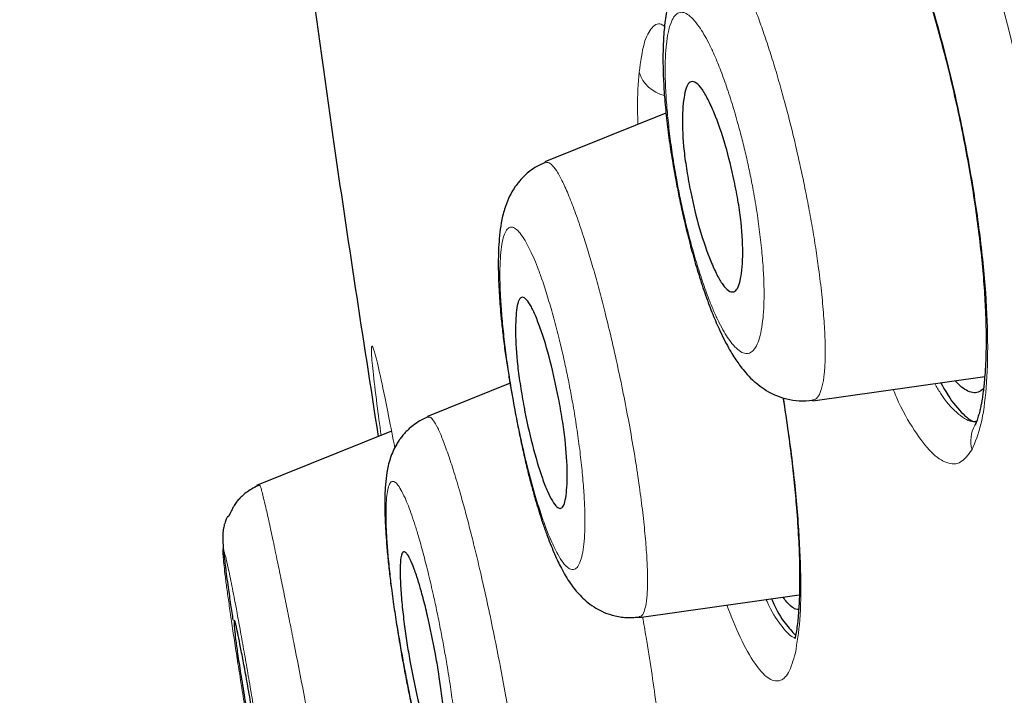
# Model space of a CAD drawing. Header units: millimetres. Extents: x 8 to 830, y 12 to 2106.
# Tile 126 of 256: x 93.39 to 101.67, y 1838.61 to 1844.3. Entities that reach past the tile are written whole.
import ezdxf

# ---------------------------------------------------------------- set-up
doc = ezdxf.new("R2010")
doc.units = ezdxf.units.MM

msp = doc.modelspace()

# ---------------------------------------------------------------- linework, layer by layer
at = {"color": 7, "linetype": 'Continuous', "lineweight": 30}
for p, q in [((98.8259, 1843.5104), (97.8083, 1843.0993)), ((100.0613, 1841.0898), (101.5067, 1841.2929)), ((97.5144, 1841.2374), (96.8215, 1840.9575)), ((101.4326, 1841.1579), (101.4329, 1841.158)), ((101.4326, 1841.1579), (101.4329, 1841.158)), ((96.5181, 1840.8335), (95.3834, 1840.3751)), ((98.6012, 1839.2657), (99.9475, 1839.4549))]:
    msp.add_line(p, q, dxfattribs=at)
at = {"color": 8, "linetype": 'Continuous', "lineweight": 0}
for centre, radius, start, end in [((98.8781, 1843.9413), 0.2908, 197.46333, 256.77837), ((101.6655, 1840.7505), 0.2755, 151.56325, 195.38822)]:
    msp.add_arc(centre, radius, start, end, dxfattribs=at)
at = {"color": 7, "linetype": 'Continuous', "lineweight": 30}
for points, knots in [([(121.0749, 1777.283), (120.7605, 1778.5113), (120.1349, 1780.956), (119.164, 1784.7258), (118.1901, 1788.5069), (117.2114, 1792.2995), (116.1318, 1796.4852), (114.9501, 1801.0645), (113.6678, 1806.0295), (112.2395, 1811.5769), (110.663, 1817.7062), (108.9476, 1824.4363), (107.231, 1831.185), (105.5157, 1837.9628), (104.0878, 1843.6189), (102.9499, 1848.142), (102.0941, 1851.5396), (101.2412, 1854.9237), (100.3957, 1858.2683), (99.6146, 1861.3448), (98.9069, 1864.1086), (98.2821, 1866.5237), (97.7161, 1868.669), (97.2199, 1870.5234), (96.7898, 1872.1214), (96.3572, 1873.724), (95.945, 1875.2455), (95.5676, 1876.6144), (95.2693, 1877.6968), (95.0447, 1878.5244), (94.8923, 1879.0924), (94.8033, 1879.418), (94.764, 1879.5397), (94.7518, 1879.5599), (94.7548, 1879.5505), (94.7549, 1879.5503)], [0, 0, 0, 0, 0.028425, 0.05657, 0.08452, 0.112315, 0.140016, 0.176198, 0.212256, 0.248183, 0.296953, 0.345657, 0.394582, 0.443744, 0.493149, 0.518005, 0.543042, 0.568293, 0.593809, 0.619642, 0.641414, 0.663436, 0.685471, 0.707234, 0.728734, 0.750032, 0.781688, 0.813115, 0.8444, 0.875629, 0.906839, 0.937939, 0.968835, 0.999453, 1, 1, 1, 1]), ([(121.0749, 1777.283), (120.7605, 1778.5113), (120.1349, 1780.956), (119.164, 1784.7258), (118.1901, 1788.5069), (117.2114, 1792.2995), (116.1318, 1796.4852), (114.9501, 1801.0645), (113.6678, 1806.0295), (112.2395, 1811.5769), (110.663, 1817.7062), (108.9476, 1824.4363), (107.231, 1831.185), (105.5157, 1837.9628), (104.0878, 1843.6189), (102.9499, 1848.142), (102.0941, 1851.5396), (101.2412, 1854.9237), (100.3957, 1858.2683), (99.6146, 1861.3448), (98.9069, 1864.1086), (98.2821, 1866.5237), (97.7161, 1868.669), (97.2199, 1870.5234), (96.7898, 1872.1214), (96.3572, 1873.724), (95.945, 1875.2455), (95.5676, 1876.6144), (95.2693, 1877.6968), (95.0447, 1878.5244), (94.8923, 1879.0924), (94.8033, 1879.418), (94.764, 1879.5397), (94.7518, 1879.5599), (94.7548, 1879.5505), (94.7549, 1879.5503)], [0, 0, 0, 0, 0.028425, 0.05657, 0.08452, 0.112315, 0.140016, 0.176198, 0.212256, 0.248183, 0.296953, 0.345657, 0.394582, 0.443744, 0.493149, 0.518005, 0.543042, 0.568293, 0.593809, 0.619642, 0.641414, 0.663436, 0.685471, 0.707234, 0.728734, 0.750032, 0.781688, 0.813115, 0.8444, 0.875629, 0.906839, 0.937939, 0.968835, 0.999453, 1, 1, 1, 1]), ([(121.3749, 1777.283), (121.0605, 1778.5113), (120.4349, 1780.956), (119.464, 1784.7258), (118.4901, 1788.5069), (117.5114, 1792.2995), (116.4318, 1796.4852), (115.2501, 1801.0645), (113.9678, 1806.0295), (112.5395, 1811.5769), (110.963, 1817.7062), (109.2476, 1824.4363), (107.531, 1831.185), (105.8157, 1837.9628), (104.3878, 1843.6189), (103.2499, 1848.142), (102.3941, 1851.5396), (101.5412, 1854.9237), (100.6957, 1858.2683), (99.9146, 1861.3448), (99.2069, 1864.1086), (98.5821, 1866.5237), (98.0161, 1868.669), (97.5199, 1870.5234), (97.0898, 1872.1214), (96.6572, 1873.724), (96.245, 1875.2455), (95.8676, 1876.6144), (95.5693, 1877.6968), (95.3447, 1878.5244), (95.1923, 1879.0923), (95.1033, 1879.418), (95.064, 1879.5396), (95.0518, 1879.5599), (95.0547, 1879.5508), (95.0547, 1879.5508)], [0, 0, 0, 0, 0.028441, 0.056601, 0.084566, 0.112377, 0.140093, 0.176295, 0.212372, 0.248318, 0.297116, 0.345846, 0.394798, 0.443986, 0.493419, 0.518288, 0.543339, 0.568603, 0.594134, 0.619981, 0.641765, 0.663799, 0.685846, 0.707621, 0.729133, 0.750442, 0.782115, 0.81356, 0.844862, 0.876108, 0.907335, 0.938451, 0.969364, 1, 1, 1, 1, 1]), ([(119.3425, 1777.4049), (119.087, 1778.3924), (118.5766, 1780.3658), (117.7834, 1783.4065), (116.9817, 1786.4763), (116.1728, 1789.5709), (115.3592, 1792.6797), (114.3887, 1796.3921), (113.2596, 1800.711), (111.973, 1805.6321), (110.6322, 1810.777), (109.2349, 1816.1421), (107.7879, 1821.7311), (106.3431, 1827.3234), (104.9026, 1832.9205), (103.4677, 1838.5169), (102.2784, 1843.1695), (101.3356, 1846.875), (100.6323, 1849.6415), (99.9358, 1852.3856), (99.2491, 1855.0941), (98.5772, 1857.7456), (97.9809, 1860.0977), (97.461, 1862.1408), (97.0154, 1863.8884), (96.5973, 1865.5141), (96.1686, 1867.1622), (95.745, 1868.7706), (95.3405, 1870.3023), (94.9646, 1871.7247), (94.6222, 1873.021), (94.3136, 1874.1775), (94.0543, 1875.1431), (93.8421, 1875.9391), (93.661, 1876.6302), (93.5247, 1877.1584), (93.4395, 1877.4877), (93.402, 1877.6141), (93.3905, 1877.6369), (93.3934, 1877.6267), (93.3934, 1877.6265)], [0, 0, 0, 0, 0.023406, 0.046777, 0.070122, 0.093442, 0.116743, 0.140035, 0.176612, 0.213166, 0.24969, 0.291146, 0.332583, 0.374049, 0.415564, 0.457116, 0.498706, 0.519522, 0.540357, 0.561218, 0.582102, 0.603012, 0.623946, 0.639666, 0.655398, 0.671136, 0.686871, 0.707827, 0.728758, 0.749661, 0.774709, 0.79973, 0.824743, 0.849752, 0.874757, 0.906002, 0.93721, 0.968374, 0.999494, 1, 1, 1, 1]), ([(119.3425, 1777.4049), (119.087, 1778.3924), (118.5766, 1780.3658), (117.7834, 1783.4065), (116.9817, 1786.4763), (116.1728, 1789.5709), (115.3592, 1792.6797), (114.3887, 1796.3921), (113.2596, 1800.711), (111.973, 1805.6321), (110.6322, 1810.777), (109.2349, 1816.1421), (107.7879, 1821.7311), (106.3431, 1827.3234), (104.9026, 1832.9205), (103.4677, 1838.5169), (102.2784, 1843.1695), (101.3356, 1846.875), (100.6323, 1849.6415), (99.9358, 1852.3856), (99.2491, 1855.0941), (98.5772, 1857.7456), (97.9809, 1860.0977), (97.461, 1862.1408), (97.0154, 1863.8884), (96.5973, 1865.5141), (96.1686, 1867.1622), (95.745, 1868.7706), (95.3405, 1870.3023), (94.9646, 1871.7247), (94.6222, 1873.021), (94.3136, 1874.1775), (94.0543, 1875.1431), (93.8421, 1875.9391), (93.661, 1876.6302), (93.5247, 1877.1584), (93.4395, 1877.4877), (93.402, 1877.6141), (93.3905, 1877.6369), (93.3934, 1877.6267), (93.3934, 1877.6265)], [0, 0, 0, 0, 0.023406, 0.046777, 0.070122, 0.093442, 0.116743, 0.140035, 0.176612, 0.213166, 0.24969, 0.291146, 0.332583, 0.374049, 0.415564, 0.457116, 0.498706, 0.519522, 0.540357, 0.561218, 0.582102, 0.603012, 0.623946, 0.639666, 0.655398, 0.671136, 0.686871, 0.707827, 0.728758, 0.749661, 0.774709, 0.79973, 0.824743, 0.849752, 0.874757, 0.906002, 0.93721, 0.968374, 0.999494, 1, 1, 1, 1]), ([(119.1207, 1777.3359), (118.828, 1778.4952), (118.2428, 1780.8126), (117.3119, 1784.4226), (116.3631, 1788.0801), (115.3998, 1791.7765), (114.3305, 1795.8703), (113.1558, 1800.3591), (111.8779, 1805.2416), (110.4463, 1810.7256), (108.8635, 1816.8085), (107.1441, 1823.49), (105.4347, 1830.1716), (103.7342, 1836.8495), (102.3279, 1842.4042), (101.2105, 1846.826), (100.3773, 1850.1163), (99.5555, 1853.3565), (98.7503, 1856.5263), (98.0149, 1859.4109), (97.3576, 1861.974), (96.7823, 1864.1964), (96.259, 1866.1824), (95.7941, 1867.9285), (95.3864, 1869.4473), (94.9706, 1870.9911), (94.5701, 1872.4735), (94.2034, 1873.8118), (93.9132, 1874.8777), (93.6943, 1875.6925), (93.5452, 1876.2589), (93.4569, 1876.5862), (93.414, 1876.7151), (93.4094, 1876.7218), (93.407, 1876.7251)], [0, 0, 0, 0, 0.027961, 0.055896, 0.083926, 0.111994, 0.13998, 0.176562, 0.213145, 0.249758, 0.299733, 0.349715, 0.399667, 0.449587, 0.499558, 0.524633, 0.549704, 0.574672, 0.599627, 0.624766, 0.645672, 0.666497, 0.687479, 0.708392, 0.729201, 0.750078, 0.781476, 0.812638, 0.843742, 0.874921, 0.906237, 0.937548, 0.968776, 1, 1, 1, 1]), ([(100.4312, 1845.8194), (100.4333, 1845.8172), (100.4395, 1845.8109), (100.4559, 1845.7933), (100.4811, 1845.7626), (100.511, 1845.7219), (100.5404, 1845.6775), (100.5696, 1845.6296), (100.5992, 1845.5778), (100.6311, 1845.5184), (100.6725, 1845.4366), (100.7243, 1845.3263), (100.7855, 1845.1847), (100.8507, 1845.0207), (100.918, 1844.8375), (100.9867, 1844.6351), (101.0559, 1844.4137), (101.1247, 1844.1742), (101.1917, 1843.9183), (101.255, 1843.6515), (101.313, 1843.3797), (101.3647, 1843.1089), (101.4095, 1842.8424), (101.4471, 1842.5829), (101.4771, 1842.3329), (101.4992, 1842.0953), (101.5122, 1841.8872), (101.5181, 1841.7081), (101.5188, 1841.5601), (101.5157, 1841.4333), (101.5101, 1841.3295), (101.5042, 1841.2574), (101.4992, 1841.2093), (101.4956, 1841.1792), (101.4923, 1841.1531), (101.4888, 1841.1283), (101.4848, 1841.1027), (101.4797, 1841.0729), (101.4728, 1841.0371), (101.4638, 1840.9969), (101.4525, 1840.955), (101.4389, 1840.9137), (101.4287, 1840.8928), (101.4232, 1840.8817)], [0, 0, 0, 0, 0.012765, 0.03652, 0.057871, 0.076822, 0.096507, 0.112819, 0.126986, 0.143361, 0.162327, 0.189686, 0.220317, 0.252213, 0.285271, 0.319491, 0.354885, 0.391489, 0.4292, 0.467871, 0.506527, 0.54494, 0.583105, 0.621014, 0.658662, 0.696066, 0.733164, 0.762607, 0.791293, 0.817003, 0.83952, 0.858847, 0.867315, 0.874986, 0.881861, 0.88794, 0.895095, 0.904574, 0.917293, 0.933227, 0.952343, 0.974609, 1, 1, 1, 1]), ([(100.4312, 1845.8194), (100.4333, 1845.8172), (100.4395, 1845.8109), (100.4559, 1845.7933), (100.4811, 1845.7626), (100.511, 1845.7219), (100.5404, 1845.6775), (100.5696, 1845.6296), (100.5992, 1845.5778), (100.6311, 1845.5184), (100.6725, 1845.4366), (100.7243, 1845.3263), (100.7855, 1845.1847), (100.8507, 1845.0207), (100.918, 1844.8375), (100.9867, 1844.6351), (101.0559, 1844.4137), (101.1247, 1844.1742), (101.1917, 1843.9183), (101.255, 1843.6515), (101.313, 1843.3797), (101.3647, 1843.1089), (101.4095, 1842.8424), (101.4471, 1842.5829), (101.4771, 1842.3329), (101.4992, 1842.0953), (101.5122, 1841.8872), (101.5181, 1841.7081), (101.5188, 1841.5601), (101.5157, 1841.4333), (101.5101, 1841.3295), (101.5042, 1841.2574), (101.4992, 1841.2093), (101.4956, 1841.1792), (101.4923, 1841.1531), (101.4888, 1841.1283), (101.4848, 1841.1027), (101.4797, 1841.0729), (101.4728, 1841.0371), (101.4638, 1840.9969), (101.4525, 1840.955), (101.4389, 1840.9137), (101.4287, 1840.8928), (101.4232, 1840.8817)], [0, 0, 0, 0, 0.012765, 0.03652, 0.057871, 0.076822, 0.096507, 0.112819, 0.126986, 0.143361, 0.162327, 0.189686, 0.220317, 0.252213, 0.285271, 0.319491, 0.354885, 0.391489, 0.4292, 0.467871, 0.506527, 0.54494, 0.583105, 0.621014, 0.658662, 0.696066, 0.733164, 0.762607, 0.791293, 0.817003, 0.83952, 0.858847, 0.867315, 0.874986, 0.881861, 0.88794, 0.895095, 0.904574, 0.917293, 0.933227, 0.952343, 0.974609, 1, 1, 1, 1]), ([(95.8025, 1844.9033), (95.8762, 1844.3655), (96.0644, 1842.992), (96.2767, 1841.6218), (96.4058, 1840.7882)], [0, 0, 0, 0, 0.391525, 1, 1, 1, 1]), ([(95.8025, 1844.9033), (95.8762, 1844.3655), (96.0644, 1842.992), (96.2767, 1841.6218), (96.4058, 1840.7882)], [0, 0, 0, 0, 0.391525, 1, 1, 1, 1]), ([(99.2275, 1844.9087), (99.1983, 1844.8952), (99.1448, 1844.8706), (99.0784, 1844.822), (99.0308, 1844.7782), (98.9987, 1844.7424), (98.9763, 1844.7142), (98.9489, 1844.676), (98.9161, 1844.621), (98.8834, 1844.5492), (98.8511, 1844.4552), (98.8255, 1844.3412), (98.8076, 1844.1955), (98.7998, 1844.0342), (98.801, 1843.8655), (98.8095, 1843.692), (98.8246, 1843.5127), (98.8464, 1843.3281), (98.8746, 1843.1381), (98.9048, 1842.9648), (98.9353, 1842.8084), (98.9663, 1842.6631), (99.0026, 1842.5078), (99.0456, 1842.3408), (99.0957, 1842.1661), (99.1514, 1841.9947), (99.2102, 1841.8363), (99.2642, 1841.7094), (99.3114, 1841.611), (99.3504, 1841.5374), (99.3869, 1841.4754), (99.4201, 1841.4242), (99.4559, 1841.3742), (99.4995, 1841.3205), (99.5513, 1841.2662), (99.6143, 1841.2125), (99.6827, 1841.1672), (99.7594, 1841.1294), (99.8459, 1841.101), (99.9497, 1841.084), (100.0225, 1841.0901), (100.0607, 1841.0933)], [0, 0, 0, 0, 0.021279, 0.039041, 0.05298, 0.062953, 0.070185, 0.078232, 0.097411, 0.118631, 0.138156, 0.175676, 0.216552, 0.256737, 0.294956, 0.332369, 0.369642, 0.40676, 0.442811, 0.477742, 0.5032, 0.529381, 0.558616, 0.590924, 0.6263, 0.664805, 0.70356, 0.740186, 0.763506, 0.785866, 0.805423, 0.821549, 0.835475, 0.852966, 0.874401, 0.89557, 0.915617, 0.932203, 0.952001, 0.974762, 1, 1, 1, 1]), ([(99.4006, 1842.9396), (99.4123, 1842.8788), (99.4355, 1842.7593), (99.4668, 1842.5361), (99.4775, 1842.2904), (99.457, 1842.1135), (99.4284, 1842.0295), (99.3955, 1841.9993), (99.353, 1842.0096), (99.3052, 1842.0604), (99.2548, 1842.1449), (99.1885, 1842.2913), (99.108, 1842.5247), (99.0406, 1842.7993), (99.0005, 1843.0229), (98.9691, 1843.2452), (98.9587, 1843.4906), (98.9779, 1843.6675), (99.0057, 1843.7514), (99.0374, 1843.7814), (99.0795, 1843.7705), (99.1279, 1843.7179), (99.1788, 1843.6311), (99.2457, 1843.4828), (99.3279, 1843.252), (99.3771, 1843.0405), (99.4006, 1842.9396)], [0, 0, 0, 0, 0.032632, 0.064119, 0.124954, 0.187231, 0.218455, 0.249642, 0.285112, 0.319496, 0.352554, 0.384421, 0.4445, 0.500367, 0.532806, 0.564248, 0.624922, 0.687168, 0.718249, 0.749454, 0.785671, 0.820496, 0.853976, 0.885863, 0.945522, 1, 1, 1, 1]), ([(97.8104, 1843.0952), (97.7862, 1843.0843), (97.7413, 1843.0639), (97.6839, 1843.0247), (97.6362, 1842.9842), (97.5998, 1842.9458), (97.5671, 1842.9051), (97.5352, 1842.8578), (97.4984, 1842.7883), (97.4622, 1842.6906), (97.4394, 1842.5895), (97.4253, 1842.4829), (97.4176, 1842.3734), (97.4151, 1842.2618), (97.4166, 1842.1501), (97.4205, 1842.0496), (97.4261, 1841.9532), (97.4335, 1841.855), (97.4434, 1841.7462), (97.4573, 1841.6201), (97.4759, 1841.4804), (97.4969, 1841.3418), (97.5182, 1841.2129), (97.5388, 1841.0959), (97.5583, 1840.9897), (97.5802, 1840.8758), (97.6055, 1840.7516), (97.6346, 1840.6186), (97.6635, 1840.4957), (97.6877, 1840.4011), (97.7075, 1840.329), (97.7236, 1840.2721), (97.7428, 1840.2071), (97.7672, 1840.1283), (97.7966, 1840.0391), (97.8281, 1839.9508), (97.8597, 1839.8688), (97.8888, 1839.7994), (97.9171, 1839.7371), (97.9473, 1839.6762), (97.9817, 1839.614), (98.0194, 1839.5546), (98.0593, 1839.5009), (98.1021, 1839.4518), (98.1549, 1839.4013), (98.2166, 1839.3552), (98.2899, 1839.3142), (98.3771, 1839.2813), (98.4841, 1839.2605), (98.5605, 1839.2664), (98.6007, 1839.2695)], [0, 0, 0, 0, 0.016933, 0.03146, 0.043352, 0.055976, 0.063985, 0.07895, 0.099929, 0.123977, 0.15694, 0.186808, 0.215605, 0.248932, 0.273549, 0.296809, 0.317974, 0.337201, 0.359368, 0.387278, 0.416228, 0.442784, 0.466923, 0.488603, 0.50779, 0.525722, 0.552157, 0.578019, 0.603293, 0.627063, 0.639041, 0.650106, 0.663879, 0.681613, 0.703366, 0.727195, 0.748358, 0.769383, 0.786526, 0.803989, 0.824123, 0.844903, 0.863464, 0.879969, 0.897092, 0.916154, 0.932434, 0.952044, 0.974778, 1, 1, 1, 1]), ([(97.9228, 1841.1114), (97.9337, 1841.0509), (97.9551, 1840.9319), (97.9859, 1840.7093), (98.0006, 1840.4642), (97.9888, 1840.2883), (97.9683, 1840.2061), (97.9432, 1840.1782), (97.9097, 1840.1898), (97.8714, 1840.2395), (97.8298, 1840.3223), (97.7733, 1840.4681), (97.7014, 1840.7062), (97.6393, 1840.9869), (97.6009, 1841.2141), (97.5701, 1841.4358), (97.5557, 1841.6806), (97.5665, 1841.8565), (97.5864, 1841.9387), (97.6106, 1841.9666), (97.6438, 1841.9546), (97.6825, 1841.9034), (97.7245, 1841.8188), (97.7816, 1841.6715), (97.8547, 1841.4355), (97.9006, 1841.2173), (97.9228, 1841.1114)], [0, 0, 0, 0, 0.0324945, 0.063949, 0.124943, 0.1872672, 0.2184778, 0.2496271, 0.2836906, 0.3170807, 0.3495315, 0.3812533, 0.4421402, 0.5003441, 0.5326522, 0.5640582, 0.6249017, 0.6871991, 0.7182709, 0.7494428, 0.7841122, 0.8178649, 0.8507015, 0.8823746, 0.9429235, 1, 1, 1, 1]), ([(101.138, 1841.2411), (101.1516, 1841.2153), (101.211, 1841.1038), (101.3085, 1840.9912), (101.3963, 1840.9087), (101.4338, 1840.9137), (101.438, 1840.9142)], [0, 0, 0, 0, 0.125842, 0.545512, 0.949571, 1, 1, 1, 1]), ([(101.138, 1841.2411), (101.1516, 1841.2153), (101.211, 1841.1038), (101.3085, 1840.9912), (101.3963, 1840.9087), (101.4338, 1840.9137), (101.438, 1840.9142)], [0, 0, 0, 0, 0.125842, 0.545512, 0.949571, 1, 1, 1, 1]), ([(101.4969, 1841.1907), (101.4823, 1841.1791), (101.454, 1841.1566), (101.405, 1841.1556), (101.3535, 1841.1743), (101.3044, 1841.2077), (101.2717, 1841.2434), (101.2583, 1841.258)], [0, 0, 0, 0, 0.221568, 0.430788, 0.642665, 0.853507, 1, 1, 1, 1]), ([(101.4969, 1841.1907), (101.4823, 1841.1791), (101.454, 1841.1566), (101.405, 1841.1556), (101.3535, 1841.1743), (101.3044, 1841.2077), (101.2717, 1841.2434), (101.2583, 1841.258)], [0, 0, 0, 0, 0.221568, 0.430788, 0.642665, 0.853507, 1, 1, 1, 1]), ([(99.8102, 1841.1144), (99.8107, 1841.1109), (99.8253, 1841.0235), (99.8492, 1840.8569), (99.8807, 1840.6196), (99.9054, 1840.3963), (99.9265, 1840.1652), (99.9421, 1839.9328), (99.9505, 1839.7067), (99.9509, 1839.5081), (99.9441, 1839.3369), (99.9311, 1839.192), (99.9174, 1839.1208), (99.9105, 1839.0852)], [0, 0, 0, 0, 0.003792, 0.096878, 0.187962, 0.276962, 0.363815, 0.476345, 0.585191, 0.690332, 0.793358, 0.896578, 1, 1, 1, 1]), ([(99.8102, 1841.1144), (99.8107, 1841.1109), (99.8253, 1841.0235), (99.8492, 1840.8569), (99.8807, 1840.6196), (99.9054, 1840.3963), (99.9265, 1840.1652), (99.9421, 1839.9328), (99.9505, 1839.7067), (99.9509, 1839.5081), (99.9441, 1839.3369), (99.9311, 1839.192), (99.9174, 1839.1208), (99.9105, 1839.0852)], [0, 0, 0, 0, 0.003792, 0.096878, 0.187962, 0.276962, 0.363815, 0.476345, 0.585191, 0.690332, 0.793358, 0.896578, 1, 1, 1, 1]), ([(96.8239, 1840.9532), (96.8006, 1840.9426), (96.757, 1840.9229), (96.7015, 1840.885), (96.6589, 1840.8485), (96.6264, 1840.8149), (96.601, 1840.7842), (96.5798, 1840.7549), (96.5557, 1840.7167), (96.5298, 1840.6661), (96.5061, 1840.6041), (96.4893, 1840.5429), (96.475, 1840.4698), (96.4659, 1840.3893), (96.4613, 1840.2919), (96.4608, 1840.2003), (96.4633, 1840.0985), (96.4693, 1839.9814), (96.4789, 1839.8519), (96.4918, 1839.7168), (96.5087, 1839.5668), (96.5304, 1839.4048), (96.5564, 1839.233), (96.579, 1839.0976), (96.5966, 1838.997), (96.6103, 1838.9216), (96.6258, 1838.837), (96.6446, 1838.7374), (96.6669, 1838.6226), (96.693, 1838.4944), (96.7229, 1838.3551), (96.7566, 1838.2084), (96.7921, 1838.0657), (96.8272, 1837.9372), (96.8596, 1837.8292), (96.8899, 1837.7366), (96.9182, 1837.6573), (96.9477, 1837.5824), (96.9802, 1837.5088), (97.0171, 1837.4374), (97.0542, 1837.3778), (97.0917, 1837.3281), (97.1267, 1837.2883), (97.1693, 1837.2479), (97.2223, 1837.2072), (97.2905, 1837.1676), (97.3767, 1837.1345), (97.4808, 1837.114), (97.555, 1837.1197), (97.5936, 1837.1227)], [0, 0, 0, 0, 0.015361, 0.028723, 0.039846, 0.048585, 0.056495, 0.063791, 0.072546, 0.088438, 0.106081, 0.123164, 0.139869, 0.171302, 0.198191, 0.222626, 0.24962, 0.279526, 0.310311, 0.33995, 0.368558, 0.404848, 0.437763, 0.467194, 0.480599, 0.4935, 0.508833, 0.527205, 0.548597, 0.572979, 0.600319, 0.630598, 0.663729, 0.695547, 0.723868, 0.748753, 0.774163, 0.796085, 0.819174, 0.844057, 0.868292, 0.881989, 0.89479, 0.907981, 0.922083, 0.937775, 0.956245, 0.977202, 1, 1, 1, 1]), ([(95.4081, 1840.3796), (95.3895, 1840.3713), (95.3536, 1840.3554), (95.306, 1840.3249), (95.2662, 1840.2934), (95.2347, 1840.2623), (95.2063, 1840.2282), (95.1895, 1840.201), (95.1758, 1840.1746), (95.1661, 1840.1543), (95.1608, 1840.1431), (95.1575, 1840.1363), (95.1548, 1840.1311), (95.153, 1840.1275), (95.1512, 1840.1242), (95.1491, 1840.1207), (95.1457, 1840.1158), (95.1426, 1840.1131), (95.1402, 1840.114), (95.1371, 1840.1127), (95.1326, 1840.106), (95.1273, 1840.0944), (95.1216, 1840.0793), (95.1159, 1840.0619), (95.1112, 1840.0456), (95.1073, 1840.0304), (95.1035, 1840.0125), (95.1003, 1839.9911), (95.0984, 1839.9657), (95.098, 1839.9334), (95.0998, 1839.8905), (95.1043, 1839.8323), (95.1116, 1839.7639), (95.1207, 1839.6883), (95.131, 1839.6099), (95.1453, 1839.5066), (95.1627, 1839.3851), (95.1775, 1839.2864), (95.1841, 1839.2423)], [0, 0, 0, 0, 0.0267553, 0.0515412, 0.0745984, 0.0964028, 0.117657, 0.1500018, 0.175615, 0.1870987, 0.191343, 0.1947531, 0.1975875, 0.1989232, 0.2002818, 0.203284, 0.2069601, 0.2184738, 0.2350714, 0.2615287, 0.2867212, 0.3069336, 0.3226071, 0.3346772, 0.3402589, 0.3472116, 0.3668953, 0.3951448, 0.4322221, 0.4781726, 0.5329833, 0.5966425, 0.6691889, 0.7225663, 0.7800191, 0.8410922, 0.9289895, 1, 1, 1, 1]), ([(96.8878, 1838.9573), (96.8964, 1838.9072), (96.9146, 1838.802), (96.9372, 1838.641), (96.9563, 1838.4772), (96.9667, 1838.3403), (96.9707, 1838.2375), (96.9705, 1838.1498), (96.9647, 1838.0829), (96.9519, 1838.0479), (96.9403, 1838.0385), (96.9314, 1838.0385), (96.923, 1838.0427), (96.9082, 1838.0565), (96.8852, 1838.0942), (96.8517, 1838.1751), (96.8038, 1838.3198), (96.7394, 1838.5619), (96.6821, 1838.839), (96.646, 1839.0566), (96.6234, 1839.2172), (96.6044, 1839.3801), (96.5942, 1839.5142), (96.5903, 1839.6139), (96.5899, 1839.6993), (96.5948, 1839.7681), (96.6066, 1839.8072), (96.6183, 1839.8181), (96.6278, 1839.8181), (96.6361, 1839.8137), (96.6509, 1839.7995), (96.6742, 1839.7608), (96.7081, 1839.6785), (96.7449, 1839.5677), (96.783, 1839.4336), (96.8333, 1839.2355), (96.8661, 1839.068), (96.8878, 1838.9573)], [0, 0, 0, 0, 0.026921, 0.056593, 0.089295, 0.124984, 0.149349, 0.171151, 0.207342, 0.233416, 0.249764, 0.260738, 0.271602, 0.282409, 0.314746, 0.346547, 0.378079, 0.439704, 0.500178, 0.52716, 0.556717, 0.589386, 0.624784, 0.647563, 0.668221, 0.703478, 0.730542, 0.749447, 0.760539, 0.771581, 0.782628, 0.8153, 0.847468, 0.878906, 0.910034, 0.940519, 1, 1, 1, 1]), ([(99.7136, 1839.422), (99.7151, 1839.4185), (99.7552, 1839.3233), (99.8251, 1839.2119), (99.8871, 1839.1471), (99.9159, 1839.1169)], [0, 0, 0, 0, 0.0201541, 0.5443228, 1, 1, 1, 1]), ([(99.7136, 1839.422), (99.7151, 1839.4185), (99.7552, 1839.3233), (99.8251, 1839.2119), (99.8871, 1839.1471), (99.9159, 1839.1169)], [0, 0, 0, 0, 0.0201541, 0.5443228, 1, 1, 1, 1]), ([(99.9422, 1839.3318), (99.9377, 1839.3315), (99.9205, 1839.3302), (99.8869, 1839.3513), (99.8477, 1839.3853), (99.8215, 1839.4216), (99.8113, 1839.4358)], [0, 0, 0, 0, 0.119773, 0.454449, 0.787298, 1, 1, 1, 1]), ([(99.9422, 1839.3318), (99.9377, 1839.3315), (99.9205, 1839.3302), (99.8869, 1839.3513), (99.8477, 1839.3853), (99.8215, 1839.4216), (99.8113, 1839.4358)], [0, 0, 0, 0, 0.119773, 0.454449, 0.787298, 1, 1, 1, 1]), ([(95.3661, 1838.3565), (95.3729, 1838.3148), (95.3864, 1838.2331), (95.4118, 1838.0802), (95.4393, 1837.9103), (95.4648, 1837.7443), (95.4815, 1837.6226), (95.4905, 1837.5401), (95.4948, 1837.4774), (95.4927, 1837.454), (95.4882, 1837.4615), (95.4832, 1837.4784), (95.4751, 1837.5127), (95.4622, 1837.574), (95.4428, 1837.6732), (95.418, 1837.8042), (95.3885, 1837.964), (95.3557, 1838.1478), (95.3264, 1838.3213), (95.3018, 1838.47), (95.2763, 1838.6234), (95.2485, 1838.7936), (95.2229, 1838.9598), (95.2063, 1839.081), (95.1973, 1839.1628), (95.1932, 1839.2243), (95.1952, 1839.2473), (95.1998, 1839.2393), (95.2052, 1839.2206), (95.2183, 1839.1662), (95.2409, 1839.0555), (95.2729, 1838.8866), (95.3015, 1838.7307), (95.3334, 1838.5514), (95.3551, 1838.4221), (95.3661, 1838.3565)], [0, 0, 0, 0, 0.022408, 0.043936, 0.083992, 0.120545, 0.153675, 0.183151, 0.209284, 0.250674, 0.268281, 0.286378, 0.3052, 0.334458, 0.365156, 0.397016, 0.43045, 0.465179, 0.501198, 0.523692, 0.545213, 0.585548, 0.622147, 0.655235, 0.684734, 0.71059, 0.751454, 0.769166, 0.787561, 0.806428, 0.865888, 0.897569, 0.930496, 0.964706, 1, 1, 1, 1])]:
    msp.add_open_spline(points, degree=3, knots=knots, dxfattribs=at)
at = {"color": 8, "linetype": 'Continuous', "lineweight": 0}
for points, knots in [([(118.9667, 1777.288), (118.7066, 1778.3202), (118.1884, 1780.3767), (117.3656, 1783.5682), (116.5289, 1786.7899), (115.6776, 1790.0483), (114.6248, 1794.0628), (113.3701, 1798.8363), (111.9182, 1804.3599), (110.4704, 1809.8863), (109.0295, 1815.4127), (107.6027, 1820.9416), (106.1877, 1826.4761), (104.7795, 1832.0134), (103.3812, 1837.5452), (102.227, 1842.1394), (101.3122, 1845.7927), (100.6291, 1848.5171), (99.9503, 1851.2226), (99.2787, 1853.897), (98.6198, 1856.5144), (98.0335, 1858.8332), (97.521, 1860.8484), (97.08, 1862.5697), (96.6658, 1864.1664), (96.2399, 1865.7816), (95.8158, 1867.3626), (95.4067, 1868.8719), (95.0238, 1870.2722), (94.6745, 1871.5468), (94.3622, 1872.6808), (94.0998, 1873.6292), (93.884, 1874.4135), (93.6997, 1875.0867), (93.5574, 1875.6015), (93.4649, 1875.9187), (93.4231, 1876.0406), (93.4207, 1876.0489), (93.4196, 1876.0528)], [0, 0, 0, 0, 0.025276, 0.050356, 0.075388, 0.100448, 0.125578, 0.167493, 0.209363, 0.251197, 0.293, 0.334803, 0.376615, 0.41847, 0.460322, 0.502097, 0.522956, 0.543824, 0.564743, 0.585751, 0.60677, 0.627741, 0.643504, 0.65934, 0.675072, 0.690683, 0.711539, 0.732528, 0.753511, 0.77853, 0.803558, 0.828687, 0.853792, 0.878802, 0.909938, 0.941071, 0.972268, 1, 1, 1, 1]), ([(118.9667, 1777.288), (118.7066, 1778.3202), (118.1884, 1780.3767), (117.3656, 1783.5682), (116.5289, 1786.7899), (115.6776, 1790.0483), (114.6248, 1794.0628), (113.3701, 1798.8363), (111.9182, 1804.3599), (110.4704, 1809.8863), (109.0295, 1815.4127), (107.6027, 1820.9416), (106.1877, 1826.4761), (104.7795, 1832.0134), (103.3812, 1837.5452), (102.227, 1842.1394), (101.3122, 1845.7927), (100.6291, 1848.5171), (99.9503, 1851.2226), (99.2787, 1853.897), (98.6198, 1856.5144), (98.0335, 1858.8332), (97.521, 1860.8484), (97.08, 1862.5697), (96.6658, 1864.1664), (96.2399, 1865.7816), (95.8158, 1867.3626), (95.4067, 1868.8719), (95.0238, 1870.2722), (94.6745, 1871.5468), (94.3622, 1872.6808), (94.0998, 1873.6292), (93.884, 1874.4135), (93.6997, 1875.0867), (93.5574, 1875.6015), (93.4649, 1875.9187), (93.4231, 1876.0406), (93.4207, 1876.0489), (93.4196, 1876.0528)], [0, 0, 0, 0, 0.025276, 0.050356, 0.075388, 0.100448, 0.125578, 0.167493, 0.209363, 0.251197, 0.293, 0.334803, 0.376615, 0.41847, 0.460322, 0.502097, 0.522956, 0.543824, 0.564743, 0.585751, 0.60677, 0.627741, 0.643504, 0.65934, 0.675072, 0.690683, 0.711539, 0.732528, 0.753511, 0.77853, 0.803558, 0.828687, 0.853792, 0.878802, 0.909938, 0.941071, 0.972268, 1, 1, 1, 1]), ([(100.1233, 1851.4422), (100.22, 1851.0634), (100.5955, 1849.5932), (101.2619, 1846.9799), (101.9335, 1844.3385), (102.3254, 1842.8005), (102.431, 1842.3861)], [0, 0, 0, 0, 0.128026, 0.496791, 0.864405, 1, 1, 1, 1]), ([(100.0089, 1845.8589), (100.0344, 1845.9183), (100.0852, 1846.037), (100.195, 1846.0771), (100.3242, 1846.017), (100.4714, 1845.8471), (100.6314, 1845.5693), (100.797, 1845.1983), (100.9612, 1844.7506), (101.117, 1844.2422), (101.2558, 1843.6926), (101.3712, 1843.1288), (101.4595, 1842.574), (101.5161, 1842.0508), (101.5373, 1841.5829), (101.5241, 1841.1888), (101.4808, 1840.8706), (101.4269, 1840.7419), (101.3998, 1840.6774)], [0, 0, 0, 0, 0.062585, 0.125163, 0.187699, 0.250158, 0.3126, 0.375095, 0.437616, 0.500179, 0.562708, 0.62519, 0.687682, 0.750145, 0.812511, 0.874878, 0.937363, 1, 1, 1, 1]), ([(100.0089, 1845.8589), (100.0344, 1845.9183), (100.0852, 1846.037), (100.195, 1846.0771), (100.3242, 1846.017), (100.4714, 1845.8471), (100.6314, 1845.5693), (100.797, 1845.1983), (100.9612, 1844.7506), (101.117, 1844.2422), (101.2558, 1843.6926), (101.3712, 1843.1288), (101.4595, 1842.574), (101.5161, 1842.0508), (101.5373, 1841.5829), (101.5241, 1841.1888), (101.4808, 1840.8706), (101.4269, 1840.7419), (101.3998, 1840.6774)], [0, 0, 0, 0, 0.062585, 0.125163, 0.187699, 0.250158, 0.3126, 0.375095, 0.437616, 0.500179, 0.562708, 0.62519, 0.687682, 0.750145, 0.812511, 0.874878, 0.937363, 1, 1, 1, 1]), ([(99.2282, 1844.9062), (99.2382, 1844.9092), (99.2606, 1844.9161), (99.3035, 1844.8899), (99.3548, 1844.8339), (99.4121, 1844.7445), (99.4736, 1844.6249), (99.5385, 1844.4778), (99.5999, 1844.32), (99.6566, 1844.1605), (99.7076, 1844.0056), (99.7581, 1843.8405), (99.8132, 1843.6474), (99.8715, 1843.4255), (99.9313, 1843.1763), (99.9817, 1842.9455), (100.0232, 1842.737), (100.0567, 1842.5525), (100.0859, 1842.3729), (100.1134, 1842.181), (100.1374, 1841.981), (100.1554, 1841.7802), (100.1651, 1841.5995), (100.1663, 1841.442), (100.1585, 1841.3107), (100.1419, 1841.2088), (100.117, 1841.1383), (100.0875, 1841.098), (100.0632, 1841.0961), (100.0524, 1841.0953)], [0, 0, 0, 0, 0.032323, 0.072876, 0.113197, 0.153459, 0.194001, 0.234746, 0.275577, 0.3062, 0.336788, 0.367343, 0.397907, 0.438706, 0.479557, 0.520393, 0.550972, 0.581474, 0.611896, 0.642285, 0.682813, 0.723385, 0.763984, 0.804582, 0.845182, 0.88583, 0.926568, 0.967369, 1, 1, 1, 1]), ([(98.9132, 1842.9648), (98.922, 1842.9176), (98.9395, 1842.8233), (98.9698, 1842.6822), (99.0027, 1842.5424), (99.042, 1842.391), (99.0879, 1842.2313), (99.14, 1842.0701), (99.1892, 1841.9362), (99.2342, 1841.8285), (99.2747, 1841.7423), (99.3151, 1841.6676), (99.3592, 1841.5983), (99.406, 1841.5395), (99.4539, 1841.499), (99.498, 1841.4827), (99.5376, 1841.4903), (99.5722, 1841.5228), (99.6011, 1841.5794), (99.6241, 1841.6573), (99.6404, 1841.7562), (99.6499, 1841.8744), (99.6523, 1842.0102), (99.6472, 1842.1632), (99.6346, 1842.3307), (99.6153, 1842.5085), (99.5892, 1842.6934), (99.5594, 1842.8662), (99.5283, 1843.0237), (99.4972, 1843.1646), (99.4631, 1843.3039), (99.4227, 1843.4545), (99.3756, 1843.6134), (99.3221, 1843.774), (99.272, 1843.9073), (99.2264, 1844.0149), (99.1856, 1844.1006), (99.145, 1844.1753), (99.1009, 1844.2447), (99.0543, 1844.3036), (99.007, 1844.3448), (98.9638, 1844.3618), (98.9254, 1844.3544), (98.8922, 1844.3226), (98.8648, 1844.2665), (98.8433, 1844.1889), (98.8282, 1844.0901), (98.8199, 1843.9719), (98.8184, 1843.8359), (98.824, 1843.6829), (98.8365, 1843.5163), (98.8556, 1843.3388), (98.8807, 1843.1541), (98.9024, 1843.0277), (98.9132, 1842.9648)], [0, 0, 0, 0, 0.015525, 0.031018, 0.046649, 0.062584, 0.083416, 0.104406, 0.125074, 0.140632, 0.156125, 0.171716, 0.187566, 0.208537, 0.229266, 0.250087, 0.270783, 0.291499, 0.312575, 0.333546, 0.354264, 0.375058, 0.395765, 0.416448, 0.437476, 0.4586, 0.47936, 0.500139, 0.515722, 0.531223, 0.546816, 0.562668, 0.583461, 0.604384, 0.625162, 0.640585, 0.656029, 0.671656, 0.687621, 0.70845, 0.729386, 0.750096, 0.770867, 0.79156, 0.812529, 0.833523, 0.854231, 0.874989, 0.895765, 0.916462, 0.937435, 0.958273, 0.979207, 1, 1, 1, 1]), ([(98.6007, 1843.8541), (98.6126, 1843.9421), (98.6365, 1844.1181), (98.7071, 1844.2373), (98.7672, 1844.2792), (98.8093, 1844.242), (98.8144, 1844.2376)], [0, 0, 0, 0, 0.31906, 0.638198, 0.95685, 1, 1, 1, 1]), ([(98.6007, 1843.8541), (98.6126, 1843.9421), (98.6365, 1844.1181), (98.7071, 1844.2373), (98.7672, 1844.2792), (98.8093, 1844.242), (98.8144, 1844.2376)], [0, 0, 0, 0, 0.31906, 0.638198, 0.95685, 1, 1, 1, 1]), ([(98.5902, 1843.4153), (98.5888, 1843.4597), (98.5833, 1843.6341), (98.5933, 1843.7602), (98.6007, 1843.8541)], [0, 0, 0, 0, 0.255062, 1, 1, 1, 1]), ([(98.5902, 1843.4153), (98.5888, 1843.4597), (98.5833, 1843.6341), (98.5933, 1843.7602), (98.6007, 1843.8541)], [0, 0, 0, 0, 0.255062, 1, 1, 1, 1]), ([(97.8111, 1843.0924), (97.8187, 1843.0948), (97.8363, 1843.1003), (97.8713, 1843.0721), (97.9144, 1843.0137), (97.9633, 1842.9215), (98.0165, 1842.7993), (98.0733, 1842.6496), (98.1275, 1842.4896), (98.1779, 1842.3282), (98.2237, 1842.1717), (98.2693, 1842.0054), (98.3194, 1841.8112), (98.373, 1841.5886), (98.4286, 1841.3393), (98.4804, 1841.0877), (98.5275, 1840.8383), (98.5689, 1840.5953), (98.6036, 1840.3634), (98.6316, 1840.1459), (98.6526, 1839.9456), (98.6664, 1839.7657), (98.6725, 1839.609), (98.6706, 1839.4789), (98.6606, 1839.3783), (98.6428, 1839.3104), (98.6226, 1839.2744), (98.606, 1839.2737), (98.6001, 1839.2735)], [0, 0, 0, 0, 0.031372, 0.072434, 0.113253, 0.153983, 0.194982, 0.236184, 0.277479, 0.30846, 0.339412, 0.370338, 0.401257, 0.44249, 0.483749, 0.524988, 0.566146, 0.607189, 0.648166, 0.689179, 0.730247, 0.771354, 0.812477, 0.853623, 0.894839, 0.936143, 0.977508, 1, 1, 1, 1]), ([(97.5287, 1841.1692), (97.5369, 1841.1221), (97.5532, 1841.0279), (97.5809, 1840.8868), (97.6107, 1840.7468), (97.6458, 1840.595), (97.6864, 1840.4343), (97.7321, 1840.2716), (97.7748, 1840.1358), (97.8135, 1840.026), (97.8482, 1839.9379), (97.8824, 1839.8611), (97.9195, 1839.7893), (97.9586, 1839.7277), (97.9981, 1839.6844), (98.0339, 1839.6655), (98.0655, 1839.6707), (98.0924, 1839.7013), (98.114, 1839.7562), (98.1304, 1839.8329), (98.1409, 1839.9307), (98.1453, 1840.0479), (98.1437, 1840.1829), (98.1356, 1840.3351), (98.1212, 1840.5019), (98.1013, 1840.679), (98.0758, 1840.8634), (98.0478, 1841.0358), (98.0191, 1841.1933), (97.9909, 1841.3343), (97.9603, 1841.4739), (97.9245, 1841.6252), (97.883, 1841.7852), (97.8364, 1841.9474), (97.7931, 1842.0827), (97.7539, 1842.1924), (97.719, 1842.2801), (97.6846, 1842.3568), (97.6475, 1842.4286), (97.6086, 1842.4901), (97.5695, 1842.534), (97.5343, 1842.5536), (97.5036, 1842.5483), (97.4777, 1842.5183), (97.4571, 1842.4637), (97.4418, 1842.3873), (97.4322, 1842.2896), (97.4286, 1842.1724), (97.4308, 1842.0372), (97.4392, 1841.885), (97.4535, 1841.7191), (97.4733, 1841.5422), (97.4979, 1841.3582), (97.5184, 1841.2321), (97.5287, 1841.1692)], [0, 0, 0, 0, 0.015538, 0.031037, 0.046663, 0.062578, 0.08341, 0.104403, 0.125059, 0.140627, 0.156122, 0.171706, 0.187541, 0.208522, 0.229247, 0.25006, 0.270752, 0.291465, 0.312551, 0.333512, 0.354232, 0.375046, 0.395741, 0.416428, 0.437474, 0.45857, 0.479336, 0.500142, 0.515725, 0.53123, 0.546823, 0.562666, 0.583463, 0.604378, 0.625156, 0.640606, 0.656057, 0.671672, 0.687609, 0.70844, 0.72939, 0.750083, 0.770841, 0.791533, 0.812518, 0.8335, 0.854211, 0.87499, 0.895738, 0.916435, 0.937439, 0.95827, 0.979207, 1, 1, 1, 1]), ([(96.4308, 1840.7983), (96.4183, 1840.8883), (96.3874, 1841.1119), (96.3595, 1841.3513), (96.3453, 1841.5212), (96.3522, 1841.5684), (96.3797, 1841.4903), (96.4285, 1841.2798), (96.4843, 1841.0118), (96.5282, 1840.7818), (96.545, 1840.6934)], [0, 0, 0, 0, 0.09209, 0.228547, 0.365385, 0.502434, 0.639838, 0.777349, 0.914395, 1, 1, 1, 1]), ([(96.4308, 1840.7983), (96.4183, 1840.8883), (96.3874, 1841.1119), (96.3595, 1841.3513), (96.3453, 1841.5212), (96.3522, 1841.5684), (96.3797, 1841.4903), (96.4285, 1841.2798), (96.4843, 1841.0118), (96.5282, 1840.7818), (96.545, 1840.6934)], [0, 0, 0, 0, 0.09209, 0.228547, 0.365385, 0.502434, 0.639838, 0.777349, 0.914395, 1, 1, 1, 1]), ([(101.088, 1841.2341), (101.1033, 1841.2065), (101.1657, 1841.0938), (101.2713, 1840.9855), (101.375, 1840.9073), (101.4262, 1840.9159), (101.4396, 1840.9182)], [0, 0, 0, 0, 0.12068, 0.493646, 0.867281, 1, 1, 1, 1]), ([(101.088, 1841.2341), (101.1033, 1841.2065), (101.1657, 1841.0938), (101.2713, 1840.9855), (101.375, 1840.9073), (101.4262, 1840.9159), (101.4396, 1840.9182)], [0, 0, 0, 0, 0.12068, 0.493646, 0.867281, 1, 1, 1, 1]), ([(99.8141, 1841.1131), (99.8415, 1840.9295), (99.8963, 1840.5609), (99.9438, 1840.0531), (99.964, 1839.6051), (99.9572, 1839.2255), (99.9286, 1839.0533), (99.9143, 1838.9672)], [0, 0, 0, 0, 0.198392, 0.398434, 0.598656, 0.799154, 1, 1, 1, 1]), ([(99.8141, 1841.1131), (99.8415, 1840.9295), (99.8963, 1840.5609), (99.9438, 1840.0531), (99.964, 1839.6051), (99.9572, 1839.2255), (99.9286, 1839.0533), (99.9143, 1838.9672)], [0, 0, 0, 0, 0.198392, 0.398434, 0.598656, 0.799154, 1, 1, 1, 1]), ([(101.3998, 1840.6774), (101.3695, 1840.6362), (101.3088, 1840.5536), (101.1908, 1840.5541), (101.0587, 1840.6413), (100.9149, 1840.8314), (100.8054, 1841.0197), (100.7462, 1841.163), (100.7372, 1841.1848)], [0, 0, 0, 0, 0.193017, 0.386355, 0.579665, 0.772614, 0.965444, 1, 1, 1, 1]), ([(101.3998, 1840.6774), (101.3695, 1840.6362), (101.3088, 1840.5536), (101.1908, 1840.5541), (101.0587, 1840.6413), (100.9149, 1840.8314), (100.8054, 1841.0197), (100.7462, 1841.163), (100.7372, 1841.1848)], [0, 0, 0, 0, 0.193017, 0.386355, 0.579665, 0.772614, 0.965444, 1, 1, 1, 1]), ([(96.8245, 1840.9501), (96.83, 1840.9519), (96.8428, 1840.956), (96.8704, 1840.9258), (96.9057, 1840.8648), (96.9469, 1840.7698), (96.9926, 1840.6452), (97.0422, 1840.4932), (97.0904, 1840.3315), (97.1357, 1840.1687), (97.1772, 1840.0111), (97.2191, 1839.8437), (97.2655, 1839.6489), (97.3159, 1839.4259), (97.3689, 1839.1765), (97.4193, 1838.9252), (97.466, 1838.6763), (97.5081, 1838.4338), (97.5448, 1838.2025), (97.5759, 1837.9856), (97.601, 1837.7861), (97.6196, 1837.6071), (97.6314, 1837.4517), (97.6359, 1837.3231), (97.6329, 1837.2244), (97.6223, 1837.1591), (97.609, 1837.1258), (97.5968, 1837.1265), (97.5928, 1837.1267)], [0, 0, 0, 0, 0.030474, 0.071669, 0.112607, 0.153455, 0.194557, 0.235853, 0.277241, 0.308295, 0.339327, 0.370341, 0.401342, 0.442662, 0.483992, 0.525296, 0.56653, 0.607675, 0.648785, 0.689942, 0.731162, 0.772429, 0.813725, 0.855068, 0.896493, 0.937985, 0.979516, 1, 1, 1, 1]), ([(95.4088, 1840.3761), (95.4098, 1840.3767), (95.4118, 1840.3779), (95.4199, 1840.3532), (95.4311, 1840.3127), (95.4459, 1840.2528), (95.466, 1840.1667), (95.4924, 1840.0482), (95.526, 1839.8923), (95.5606, 1839.7274), (95.5947, 1839.562), (95.6271, 1839.4024), (95.6609, 1839.2333), (95.6997, 1839.0369), (95.7436, 1838.8129), (95.7919, 1838.5629), (95.8399, 1838.3114), (95.8867, 1838.0624), (95.9314, 1837.8204), (95.9734, 1837.5892), (96.0118, 1837.3742), (96.0403, 1837.2119), (96.0542, 1837.1305), (96.0582, 1837.1069)], [0, 0, 0, 0, 0.0369449, 0.0784317, 0.1197266, 0.1608088, 0.2019546, 0.2570672, 0.3124103, 0.367867, 0.4094849, 0.4510922, 0.4927042, 0.5342977, 0.5897244, 0.6451494, 0.7005422, 0.7558692, 0.8111408, 0.86645, 0.9218728, 0.9773961, 1, 1, 1, 1]), ([(96.5871, 1839.0444), (96.5951, 1838.9974), (96.6111, 1838.9034), (96.6373, 1838.7623), (96.6651, 1838.6223), (96.6973, 1838.4702), (96.734, 1838.3088), (96.7745, 1838.1451), (96.8119, 1838.0078), (96.8452, 1837.8965), (96.8747, 1837.8066), (96.9034, 1837.728), (96.9342, 1837.654), (96.966, 1837.5899), (96.9975, 1837.5438), (97.0253, 1837.5222), (97.0489, 1837.525), (97.068, 1837.5533), (97.0822, 1837.6062), (97.0915, 1837.6811), (97.0956, 1837.7775), (97.0943, 1837.8935), (97.0878, 1838.0275), (97.0757, 1838.1787), (97.0585, 1838.3446), (97.0366, 1838.521), (97.0103, 1838.7046), (96.9827, 1838.8767), (96.9551, 1839.034), (96.9285, 1839.1749), (96.9002, 1839.3145), (96.8674, 1839.4667), (96.8302, 1839.6274), (96.7889, 1839.7908), (96.7512, 1839.927), (96.7175, 1840.0384), (96.6878, 1840.1278), (96.6589, 1840.2063), (96.6282, 1840.2802), (96.5964, 1840.3442), (96.5651, 1840.3908), (96.5377, 1840.4131), (96.5147, 1840.4102), (96.4962, 1840.3822), (96.4828, 1840.3295), (96.4742, 1840.2548), (96.4708, 1840.1586), (96.4727, 1840.0426), (96.4797, 1839.9086), (96.492, 1839.7574), (96.5093, 1839.5917), (96.5311, 1839.4156), (96.5568, 1839.2323), (96.577, 1839.1071), (96.5871, 1839.0444)], [0, 0, 0, 0, 0.015544, 0.031049, 0.046678, 0.06259, 0.083413, 0.104413, 0.125064, 0.140643, 0.156139, 0.171716, 0.187533, 0.20853, 0.22925, 0.250045, 0.270754, 0.291463, 0.312535, 0.333484, 0.354204, 0.375035, 0.395717, 0.416408, 0.437474, 0.458545, 0.479312, 0.500137, 0.515724, 0.531232, 0.546823, 0.562656, 0.583639, 0.604351, 0.625151, 0.640617, 0.656073, 0.671682, 0.687602, 0.708426, 0.729395, 0.750066, 0.770817, 0.791505, 0.812496, 0.833479, 0.854191, 0.874975, 0.895711, 0.916408, 0.937425, 0.958469, 0.979211, 1, 1, 1, 1]), ([(95.2852, 1838.5066), (95.2954, 1838.444), (95.3159, 1838.3187), (95.3474, 1838.1301), (95.3788, 1837.9461), (95.4097, 1837.7688), (95.4392, 1837.603), (95.4671, 1837.4505), (95.4926, 1837.3152), (95.5156, 1837.1981), (95.5356, 1837.1017), (95.5525, 1837.0263), (95.5657, 1836.9745), (95.5749, 1836.9474), (95.5803, 1836.9449), (95.5813, 1836.9682), (95.5782, 1837.0166), (95.5712, 1837.0874), (95.5603, 1837.1803), (95.5457, 1837.2933), (95.5276, 1837.4248), (95.5061, 1837.5742), (95.4815, 1837.7386), (95.4546, 1837.9138), (95.4259, 1838.0966), (95.3957, 1838.2836), (95.3646, 1838.4725), (95.3329, 1838.6606), (95.3012, 1838.8447), (95.2702, 1839.0214), (95.2404, 1839.1871), (95.2148, 1839.326), (95.1931, 1839.4405), (95.175, 1839.5331), (95.1585, 1839.6151), (95.142, 1839.6932), (95.1265, 1839.7621), (95.1133, 1839.8142), (95.1039, 1839.8422), (95.0988, 1839.8446), (95.0979, 1839.8215), (95.1013, 1839.7731), (95.1086, 1839.7023), (95.1198, 1839.6095), (95.1347, 1839.4963), (95.153, 1839.3647), (95.1747, 1839.2155), (95.1993, 1839.0514), (95.2262, 1838.8766), (95.2549, 1838.6942), (95.2751, 1838.5692), (95.2852, 1838.5066)], [0, 0, 0, 0, 0.020704, 0.0414474, 0.0626017, 0.08341, 0.10441, 0.1250669, 0.1458029, 0.1664871, 0.1874953, 0.2085374, 0.2292495, 0.2499889, 0.2707276, 0.2914293, 0.312468, 0.3334364, 0.3541561, 0.3749785, 0.3956339, 0.4163335, 0.4374475, 0.4584839, 0.4792532, 0.5001087, 0.5208667, 0.5415786, 0.5626109, 0.5835856, 0.6043023, 0.6251115, 0.6406013, 0.6560689, 0.671675, 0.6875761, 0.7083825, 0.729377, 0.7500288, 0.7707633, 0.7914451, 0.8124504, 0.8334517, 0.8541641, 0.8749411, 0.8956705, 0.9163686, 0.9374013, 0.9584194, 0.979169, 1, 1, 1, 1]), ([(99.6692, 1839.4158), (99.6716, 1839.4102), (99.7134, 1839.3142), (99.7908, 1839.2038), (99.8707, 1839.1028), (99.9072, 1839.0971), (99.9124, 1839.0962)], [0, 0, 0, 0, 0.027557, 0.476896, 0.925409, 1, 1, 1, 1]), ([(99.6692, 1839.4158), (99.6716, 1839.4102), (99.7134, 1839.3142), (99.7908, 1839.2039), (99.8705, 1839.103), (99.9067, 1839.0972), (99.9116, 1839.0964)], [0, 0, 0, 0, 0.027658, 0.478641, 0.928796, 1, 1, 1, 1]), ([(99.9143, 1838.9672), (99.8963, 1838.9059), (99.8606, 1838.7839), (99.7806, 1838.7187), (99.6847, 1838.7427), (99.5738, 1838.8673), (99.4567, 1839.0727), (99.376, 1839.2743), (99.338, 1839.3692)], [0, 0, 0, 0, 0.170233, 0.339316, 0.508237, 0.678122, 0.848427, 1, 1, 1, 1]), ([(99.9143, 1838.9672), (99.8963, 1838.9059), (99.8606, 1838.7839), (99.7806, 1838.7187), (99.6847, 1838.7427), (99.5738, 1838.8673), (99.4567, 1839.0727), (99.376, 1839.2743), (99.338, 1839.3692)], [0, 0, 0, 0, 0.170233, 0.339316, 0.508237, 0.678122, 0.848427, 1, 1, 1, 1]), ([(98.6293, 1839.2696), (98.6392, 1839.2133), (98.6658, 1839.0619), (98.7041, 1838.8177), (98.744, 1838.5411), (98.7783, 1838.2732), (98.807, 1838.0166), (98.8299, 1837.7737), (98.8468, 1837.547), (98.8574, 1837.3396), (98.8619, 1837.1517), (98.8593, 1837.0472), (98.858, 1836.995)], [0, 0, 0, 0, 0.061525, 0.165475, 0.2695, 0.373683, 0.478026, 0.582471, 0.686937, 0.79135, 0.895686, 1, 1, 1, 1]), ([(98.6293, 1839.2696), (98.6392, 1839.2133), (98.6658, 1839.0619), (98.7041, 1838.8177), (98.744, 1838.5411), (98.7783, 1838.2732), (98.807, 1838.0166), (98.8299, 1837.7737), (98.8468, 1837.547), (98.8574, 1837.3396), (98.8619, 1837.1517), (98.8593, 1837.0472), (98.858, 1836.995)], [0, 0, 0, 0, 0.061525, 0.165475, 0.2695, 0.373683, 0.478026, 0.582471, 0.686937, 0.79135, 0.895686, 1, 1, 1, 1])]:
    msp.add_open_spline(points, degree=3, knots=knots, dxfattribs=at)

doc.saveas('drawing.dxf')
